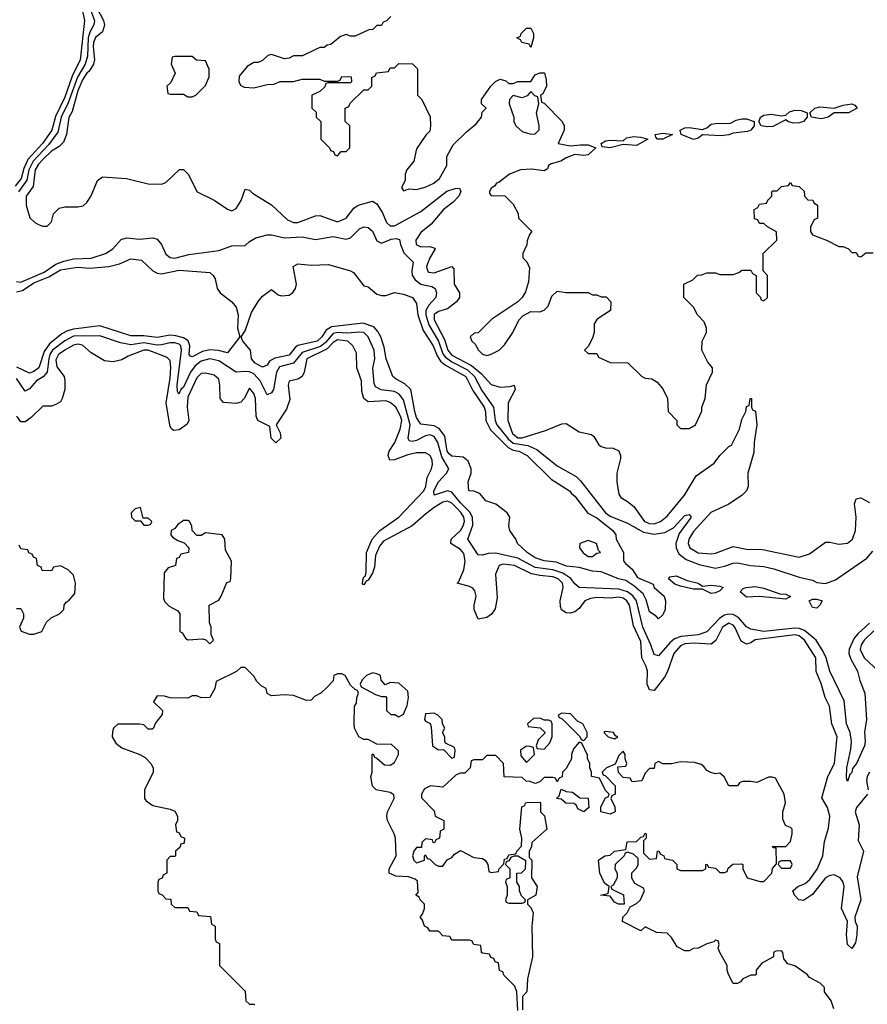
# Model space of a CAD drawing. Header units: inches. Extents: x 2668334 to 2765628, y 828034 to 955234.
# Tile 23 of 218: x 2701065 to 2704920, y 862554 to 867033. Entities that reach past the tile are written whole.
import ezdxf

# ---------------------------------------------------------------- set-up
doc = ezdxf.new("R2010")
doc.units = ezdxf.units.IN
doc.header["$MEASUREMENT"] = 0
doc.layers.add('C7806', color=7, linetype='Continuous')

msp = doc.modelspace()

# ---------------------------------------------------------------- linework, layer by layer
at = {"layer": 'C7806', "color": 4}
for points, elevation in [([(2701350, 867074), (2701360.3, 867030), (2701340.7, 866850), (2701304, 866776), (2701270, 866680.5), (2701227.3, 866592.7), (2701211.8, 866530), (2701169.1, 866470), (2701102.4, 866397.6), (2701084.4, 866355.6), (2701072.2, 866310), (2701044.3, 866275.7)], 4), ([(2701382.7, 867090), (2701404.9, 867030), (2701402.7, 867010), (2701383.9, 866976.1), (2701376.1, 866950), (2701373.1, 866866.9), (2701363.2, 866830), (2701328, 866772), (2701285.1, 866654.9), (2701253, 866590), (2701239, 866521), (2701196.5, 866463.5), (2701125.7, 866390), (2701106.3, 866350), (2701096.8, 866303.2), (2701059.4, 866250)], 8), ([(2701414, 867090), (2701445.4, 867030), (2701451.3, 867008.7), (2701442.2, 866977.8), (2701410, 866951.3), (2701401.1, 866930), (2701398.4, 866910), (2701404.7, 866850), (2701400.3, 866830), (2701381.6, 866798.4), (2701370, 866789.6), (2701350, 866759.6), (2701330, 866709.3), (2701304.2, 866615.8), (2701288.7, 866588.7), (2701277.6, 866510), (2701264.4, 866475.6), (2701244, 866456), (2701210, 866434.7), (2701170, 866396.9), (2701150, 866375.8), (2701135.3, 866350), (2701126.4, 866273.6), (2701094, 866230), (2701094.8, 866190), (2701111.6, 866131.6), (2701134, 866110), (2701150, 866102), (2701170, 866094), (2701190, 866094), (2701210, 866114), (2701218, 866150), (2701244, 866176), (2701270, 866181), (2701330, 866181), (2701353.6, 866186.4), (2701370, 866202), (2701390, 866232), (2701419, 866301), (2701441.2, 866318.8), (2701550.7, 866310.7), (2701650, 866286), (2701710, 866284.7), (2701730, 866292), (2701791.6, 866351.6), (2701810, 866352), (2701830.9, 866330.9), (2701872, 866250), (2701950, 866211.3), (2702010, 866170.8), (2702030, 866162.8), (2702050, 866174.8), (2702072.3, 866210), (2702090, 866262), (2702110, 866258), (2702124.5, 866244.5), (2702210, 866191.3), (2702282.9, 866122.9), (2702310, 866110.5), (2702330, 866110.4), (2702410, 866140.5), (2702430, 866142), (2702510, 866114), (2702550, 866130.7), (2702584.7, 866175.3), (2702604, 866190), (2702670, 866207.3), (2702690, 866196), (2702714.4, 866154.4), (2702733.4, 866110), (2702750, 866095.5), (2702770, 866095.8), (2702890, 866160.3), (2703007.6, 866252.4), (2703045.2, 866265.2), (2703066, 866266), (2703070.7, 866250.7), (2703061.7, 866230), (2703037, 866203), (2702991.8, 866170), (2702937, 866103), (2702890, 866065.1), (2702866.3, 866030), (2702868.4, 866010), (2702890, 865999.5), (2702930, 866001.6), (2702953, 865993), (2702954, 865990), (2702930, 865949.2), (2702915.8, 865910), (2702919.1, 865890), (2702924.8, 865884.8), (2702950, 865882), (2703030, 865911), (2703039.8, 865899.8), (2703040.7, 865830), (2703064.7, 865790), (2703064.7, 865770), (2703051, 865750), (2703010, 865718), (2702970, 865705.1), (2702950, 865692.3), (2702950, 865668), (2702997.6, 865577.6), (2703012.3, 865530), (2703030, 865506.7), (2703119.6, 865459.6), (2703163.6, 865423.6), (2703210, 865374), (2703250, 865362), (2703296, 865364), (2703314, 865370), (2703318.8, 865350), (2703287.3, 865290), (2703285.5, 865210), (2703306.7, 865150), (2703330, 865130.4), (2703350, 865130.4), (2703456.2, 865163.8), (2703530, 865194), (2703550, 865196), (2703610, 865158), (2703665.4, 865145.4), (2703676.9, 865136.9), (2703699.6, 865099.6), (2703710, 865092), (2703730, 865084.7), (2703763.6, 865083.6), (2703790, 865072), (2703798, 865050), (2703796.9, 865036.9), (2703781, 864970), (2703781, 864930), (2703790, 864874), (2703799.6, 864859.6), (2703830, 864842), (2703858, 864818), (2703907.3, 864750), (2703930, 864741.6), (2703950, 864740.4), (2703979, 864750), (2704010, 864774), (2704089.3, 864870.7), (2704142, 864958), (2704223.7, 865016.3), (2704250, 865051), (2704290, 865091.3), (2704302, 865098), (2704338, 865170), (2704350, 865214), (2704368, 865250), (2704370, 865274), (2704382, 865278), (2704388, 865310), (2704394, 865310), (2704394, 865270), (2704398, 865258), (2704411.6, 865251.6), (2704418, 865190), (2704404.7, 865110), (2704403.6, 865063.6), (2704376, 864970), (2704378, 864910), (2704371.3, 864890), (2704351.3, 864870), (2704290.4, 864829.6), (2704208.3, 864791.7), (2704130, 864704.5), (2704108.8, 864670), (2704105.3, 864650), (2704113, 864630), (2704150, 864607.9), (2704210, 864603.7), (2704230, 864606.7), (2704310, 864636.3), (2704370, 864624.9), (2704442.8, 864622.8), (2704610, 864588), (2704657.2, 864602.8), (2704730, 864656), (2704750, 864656), (2704790, 864646.8), (2704830, 864651), (2704852.7, 864670), (2704866.6, 864710), (2704869.3, 864769.3), (2704862, 864830), (2704870, 864854), (2704890, 864858), (2704930, 864837.3)], 12), ([(2702752.7, 867047.3), (2702732.7, 867027.3), (2702718, 867022), (2702710, 867006), (2702690, 867006), (2702671.6, 866988.4), (2702652.7, 866987.3), (2702590, 866958), (2702570, 866958), (2702550, 866966), (2702523.6, 866956.4), (2702479.6, 866920.4), (2702463.6, 866916.4), (2702450, 866906), (2702430, 866906), (2702410, 866898), (2702351.6, 866868.4), (2702310, 866868), (2702290, 866858), (2702270, 866855.3), (2702210, 866874), (2702194, 866870), (2702170, 866848), (2702150, 866838), (2702130, 866838), (2702099.6, 866820.4), (2702063.6, 866776.4), (2702062, 866750), (2702070, 866734), (2702086.4, 866726.4), (2702130, 866722.8), (2702190, 866738), (2702220.4, 866739.6), (2702250, 866752), (2702310, 866752), (2702350, 866762), (2702430, 866762), (2702450, 866754), (2702510, 866754), (2702522, 866758), (2702530, 866774), (2702572.7, 866772.7), (2702574, 866750), (2702570, 866746), (2702470, 866746), (2702458, 866742), (2702452.7, 866727.3), (2702430, 866706), (2702394, 866690), (2702394, 866630), (2702412.7, 866612.7), (2702414, 866590), (2702434, 866570), (2702434, 866490), (2702474, 866450), (2702478, 866438), (2702492.7, 866432.7), (2702498, 866418), (2702510, 866414), (2702527.3, 866432.7), (2702550, 866434), (2702566, 866450), (2702566, 866550), (2702546, 866570), (2702546, 866630), (2702562, 866638), (2702567.3, 866652.7), (2702630, 866714), (2702650, 866714), (2702666, 866730), (2702666, 866770), (2702682, 866778), (2702688.4, 866791.6), (2702742, 866798), (2702750, 866814), (2702770, 866814), (2702790, 866834), (2702851.6, 866831.6), (2702874, 866810), (2702874, 866690), (2702894, 866670), (2702931.6, 866591.6), (2702934, 866550), (2702930, 866526), (2702911.6, 866508.4), (2702870, 866446), (2702858, 866390), (2702826, 866350), (2702818, 866330), (2702818, 866302), (2702802, 866270), (2702810, 866254), (2702836.4, 866263.6), (2702870, 866261), (2702909, 866271), (2702948, 866290), (2702974, 866310), (2703008, 866370), (2703008, 866410), (2703036.4, 866463.6), (2703096.4, 866523.6), (2703140.4, 866559.6), (2703166, 866590), (2703168.4, 866611.6), (2703186, 866630), (2703166, 866650), (2703166, 866670), (2703208, 866730), (2703228.9, 866751.1), (2703250, 866762), (2703275.3, 866755.3), (2703290, 866742), (2703310, 866742), (2703330, 866752), (2703390, 866752), (2703410, 866782), (2703430, 866791.3), (2703451.1, 866791.1), (2703459.8, 866759.8), (2703461, 866730), (2703443.6, 866696.4), (2703434, 866690), (2703438, 866658), (2703450, 866654), (2703532, 866570), (2703542, 866550), (2703542, 866530), (2703514, 866470), (2703570, 866458.8), (2703615.6, 866464.4), (2703650, 866463.1), (2703684.7, 866450), (2703650, 866418), (2703630, 866415.1), (2703590, 866419.3), (2703550, 866404.5), (2703526, 866390), (2703482.3, 866377.7), (2703470.8, 866370), (2703465.4, 866354.6), (2703450, 866346), (2703392.4, 866352.4), (2703342, 866350), (2703292, 866330), (2703246, 866294), (2703234, 866290), (2703224.7, 866275.3), (2703210, 866266), (2703202, 866250), (2703202, 866242), (2703210, 866234), (2703271.6, 866231.6), (2703310, 866194), (2703331.6, 866151.6), (2703334, 866130), (2703394, 866070), (2703383.6, 866056.4), (2703372.7, 866027.3), (2703371.6, 866008.4), (2703354, 865970), (2703354, 865950), (2703371.6, 865931.6), (2703383.6, 865903.6), (2703379.8, 865840.2), (2703365.4, 865794.6), (2703350.9, 865769.1), (2703331.1, 865748.9), (2703212, 865670), (2703150, 865608), (2703132.7, 865607.3), (2703114, 865590), (2703122, 865570), (2703136.9, 865556.9), (2703152, 865530), (2703170, 865512), (2703190, 865506), (2703206, 865510), (2703246, 865530), (2703270, 865554), (2703308, 865610), (2703334.6, 865665.4), (2703353.6, 865686.4), (2703390, 865706), (2703430, 865704.7), (2703450, 865712), (2703468, 865730), (2703484.7, 865775.3), (2703510, 865798), (2703550, 865792), (2703650, 865792), (2703670, 865782), (2703690, 865782), (2703710, 865772), (2703731.6, 865771.6), (2703754, 865750), (2703752, 865710), (2703692, 865670), (2703678, 865650), (2703678, 865610), (2703671.6, 865588.4), (2703652.7, 865547.3), (2703634, 865530), (2703650, 865514), (2703690, 865514), (2703698, 865498), (2703750, 865474), (2703831.6, 865471.6), (2703894, 865410), (2703910, 865402), (2703939.6, 865399.6), (2703963.6, 865383.6), (2703990, 865354), (2704012, 865310), (2704014, 865250), (2704054, 865210), (2704054, 865190), (2704070, 865174), (2704110, 865174), (2704138, 865190), (2704167.3, 865252.7), (2704168, 865270), (2704182, 865310), (2704188.4, 865371.6), (2704215.3, 865430), (2704215.3, 865450), (2704194.6, 865474.6), (2704168, 865530), (2704168.9, 865571.1), (2704188, 865610), (2704188.7, 865630), (2704178, 865658), (2704148, 865690), (2704130, 865726), (2704086, 865770), (2704086, 865830), (2704126, 865850), (2704148.4, 865871.6), (2704167.3, 865872.7), (2704190, 865882), (2704230, 865882), (2704250, 865874), (2704310, 865874), (2704336.4, 865883.6), (2704350, 865894), (2704390, 865894), (2704398, 865878), (2704414, 865870), (2704414, 865790), (2704432.7, 865772.7), (2704438, 865758), (2704450, 865754), (2704466, 865770), (2704466, 865870), (2704446, 865890), (2704446, 865970), (2704508, 866030), (2704507.3, 866067.3), (2704466, 866090), (2704450, 866106), (2704430, 866106), (2704422, 866122), (2704407.3, 866127.3), (2704406, 866170), (2704422, 866178), (2704430, 866194), (2704462, 866198), (2704467.3, 866212.7), (2704486, 866230), (2704486, 866250), (2704490, 866254), (2704510, 866254), (2704530, 866274), (2704562, 866278), (2704570, 866292), (2704578, 866278), (2704610, 866274), (2704632.7, 866252.7), (2704634, 866230), (2704650, 866214), (2704672.7, 866212.7), (2704678, 866198), (2704694, 866190), (2704694, 866130), (2704678, 866122), (2704662, 866090), (2704662, 866070), (2704670, 866054), (2704734, 866030), (2704790, 866002), (2704810, 866002), (2704834, 865990), (2704850, 865974), (2704870, 865974), (2704878, 865958), (2704890, 865954), (2704912.7, 865972.7), (2704947.3, 865972.7)], 16), ([(2701050, 865842), (2701070, 865839), (2701175.7, 865884.3), (2701230, 865921.6), (2701265.4, 865934.6), (2701310, 865945.8), (2701390, 865948.9), (2701455.3, 865970), (2701489.2, 865990), (2701526.3, 866033.7), (2701550, 866041), (2701610, 866034), (2701670, 866040.7), (2701690, 866034), (2701710.5, 866010.5), (2701730, 865966), (2701750, 865950.8), (2701770, 865948.5), (2701834.8, 865965.2), (2701970, 865982.8), (2702030, 866004.7), (2702090, 866006), (2702110, 866024.7), (2702138.6, 866041.4), (2702190, 866054), (2702210, 866054), (2702270, 866040.4), (2702350, 866044.9), (2702410, 866033), (2702490, 866046.3), (2702550, 866034.9), (2702570, 866040.5), (2702610, 866082), (2702630, 866090.5), (2702650, 866087.7), (2702670.3, 866070.3), (2702690, 866027.3), (2702710, 866017.1), (2702754, 866034), (2702777, 866037), (2702792.7, 866032.7), (2702796.4, 866010), (2702812.8, 865972.8), (2702854.9, 865930), (2702848.7, 865890), (2702850.3, 865870.3), (2702863.1, 865850), (2702890, 865830.3), (2702939.6, 865819.6), (2702954.9, 865810), (2702960.3, 865790), (2702957, 865770), (2702925.4, 865734.6), (2702912.8, 865710), (2702911.7, 865690), (2702925.5, 865645.5), (2702970.1, 865570.1), (2702990, 865513.7), (2702999.5, 865499.5), (2703030, 865476.1), (2703100.9, 865440.9), (2703132.8, 865410), (2703166.3, 865346.3), (2703219.7, 865270), (2703227.5, 865210), (2703235.5, 865190), (2703286.2, 865126.2), (2703310, 865106.8), (2703375.6, 865095.6), (2703417.1, 865077.1), (2703510, 865003.7), (2703595.2, 864955.2), (2703616, 864936), (2703729.5, 864789.5), (2703750, 864774.7), (2703830, 864743.2), (2703901.4, 864701.4), (2703950, 864692.1), (2703999.8, 864700.2), (2704038, 864722), (2704090, 864777), (2704110, 864782), (2704119.3, 864770), (2704064.6, 864695.4), (2704048.7, 864650), (2704050.3, 864630), (2704062.7, 864602.8), (2704096.9, 864576.9), (2704155.4, 864555.4), (2704230, 864538.7), (2704270, 864546.4), (2704310, 864561.3), (2704330, 864562.4), (2704389.5, 864550.5), (2704450, 864544.9), (2704495.4, 864535.4), (2704610, 864496.4), (2704670, 864483), (2704690, 864473.4), (2704730, 864468.4), (2704774.8, 864485.2), (2704917.2, 864582.8), (2704944.8, 864615.2)], 8), ([(2701050, 865794.4), (2701078.4, 865801.6), (2701130, 865836), (2701197.1, 865862.9), (2701250, 865894.5), (2701330, 865906.5), (2701382.2, 865902.2), (2701469.7, 865910.3), (2701518.3, 865921.7), (2701570, 865944.9), (2701618.4, 865938.4), (2701670.3, 865890.3), (2701690, 865880.3), (2701710, 865877.4), (2701790, 865894), (2701930, 865883), (2701944.9, 865870), (2701953.7, 865853.7), (2701963, 865810), (2701976.3, 865790), (2702030.3, 865750.3), (2702050, 865726), (2702058.4, 865690), (2702055.5, 865630), (2702066.8, 865590), (2702010, 865517.2), (2701968.7, 865528.7), (2701930, 865531.5), (2701896.8, 865523.2), (2701850, 865499.6), (2701841.7, 865501.7), (2701835.1, 865510), (2701839.2, 865550), (2701831.7, 865571.7), (2701810, 865585.8), (2701774.6, 865594.6), (2701750, 865597.2), (2701690, 865587.9), (2701630, 865595.6), (2701570, 865594.7), (2701430, 865639.7), (2701310, 865624.8), (2701282.5, 865617.5), (2701255.9, 865604.1), (2701201.2, 865558.8), (2701176.5, 865523.5), (2701151.6, 865450), (2701130, 865433), (2701110, 865424.7), (2701052.1, 865452.1)], 4), ([(2704930, 864288.4), (2704878.5, 864241.5), (2704860.7, 864219.3), (2704837.3, 864170), (2704836.1, 864150), (2704844.7, 864124.7), (2704876, 864070), (2704886.4, 864026.4), (2704908.5, 863970), (2704916.4, 863850), (2704907.9, 863792.1), (2704910.3, 863750), (2704906.8, 863730), (2704870.6, 863650), (2704853.2, 863626.8), (2704850, 863608), (2704841, 863599), (2704830, 863568), (2704824.7, 863584.7), (2704826.6, 863630), (2704845.4, 863714.6), (2704847.6, 863750), (2704841.6, 863790), (2704825.1, 863830), (2704814.9, 863934.9), (2704749.7, 864070), (2704733, 864130), (2704719.6, 864159.6), (2704686.9, 864210), (2704634.9, 864254.9), (2704610, 864263.7), (2704590, 864265), (2704450, 864249.8), (2704390, 864261), (2704370, 864271.3), (2704334.1, 864314.1), (2704310, 864327), (2704290, 864328.9), (2704270, 864324.8), (2704248.7, 864311.3), (2704190, 864248.4), (2704150, 864235), (2704073, 864227), (2704043.8, 864216.2), (2704022, 864198), (2703970, 864139.5), (2703950, 864146), (2703935.6, 864190), (2703898.5, 864270), (2703870.7, 864390), (2703852.9, 864412.9), (2703830, 864430.7), (2703790, 864442.2), (2703610, 864449.7), (2703590, 864466.6), (2703571.3, 864491.3), (2703534.6, 864514.6), (2703490, 864530.6), (2703410, 864541.4), (2703330, 864583.7), (2703230, 864605.7), (2703195.2, 864604.8), (2703170, 864597.2), (2703150, 864599), (2703103, 864670), (2703126, 864734), (2703124.4, 864770), (2703113, 864793), (2703070, 864835.3), (2703030, 864883.5), (2703010, 864889.8), (2702949.3, 864870), (2702948.5, 864890), (2702969.7, 864930), (2703005.6, 864970), (2703017, 864990), (2702984.4, 865044.4), (2702967.4, 865110), (2702950, 865136.4), (2702930, 865144.7), (2702910, 865140.4), (2702870, 865119.1), (2702850, 865113.6), (2702836.5, 865116.5), (2702831.8, 865130), (2702841.5, 865190), (2702810, 865303.7), (2702791.5, 865330), (2702770, 865342.2), (2702708.7, 865348.7), (2702683.1, 865363.1), (2702677.4, 865377.4), (2702671.8, 865448.2), (2702679.7, 865490), (2702677.4, 865530), (2702649.4, 865590), (2702630, 865609.4), (2702611.8, 865611.8), (2702552.6, 865607.4), (2702510, 865610.6), (2702490, 865605.3), (2702455.6, 865564.4), (2702433, 865547), (2702350, 865519.3), (2702310, 865471), (2702246.1, 865453.9), (2702232.6, 865430), (2702219.5, 865350), (2702210, 865335.1), (2702190, 865326.6), (2702159.1, 865390), (2702130, 865422), (2702110, 865430.9), (2702090, 865433), (2702050, 865429.3), (2701970, 865481.5), (2701930, 865489.7), (2701890, 865479.8), (2701862.3, 865457.7), (2701842.2, 865430), (2701810, 865361.6), (2701798.4, 865350), (2701789.2, 865329.2), (2701782, 865342), (2701781.5, 865370), (2701800.2, 865530), (2701798.2, 865550), (2701790, 865557.4), (2701770, 865563.7), (2701750, 865563.2), (2701710, 865553.2), (2701690, 865553), (2701630, 865562.4), (2701570, 865554.6), (2701522.9, 865562.9), (2701430, 865595.3), (2701310, 865592.9), (2701270, 865572.5), (2701214.2, 865530), (2701202.3, 865510), (2701197.3, 865490), (2701190, 865429.6), (2701171.1, 865408.9), (2701141.1, 865390), (2701110, 865353.6), (2701090, 865342.7), (2701050, 865401.3)], 8), ([(2704921, 863510), (2704870.4, 863450), (2704864.6, 863430), (2704883.1, 863370), (2704878.8, 863298.8), (2704902, 863250), (2704873.2, 863133.2), (2704890.7, 863030), (2704862.8, 862950), (2704864.7, 862930), (2704873.4, 862910), (2704873, 862870), (2704866.4, 862833.6), (2704850, 862808), (2704830, 862826), (2704826, 862870), (2704829.2, 862930), (2704802, 862990), (2704815.1, 863090), (2704809.5, 863110), (2704797.2, 863130), (2704770, 863142.7), (2704750, 863139.3), (2704730.4, 863129.6), (2704670, 863054), (2704630, 863026), (2704608.7, 863030), (2704588.7, 863050), (2704581.2, 863070), (2704604, 863090), (2704636.9, 863103.1), (2704658.7, 863121.3), (2704691.9, 863168.1), (2704718, 863230), (2704724.9, 863295.1), (2704744.2, 863355.8), (2704749.7, 863409.7), (2704739.6, 863450), (2704712.9, 863492.9), (2704740.5, 863590), (2704770.9, 863650), (2704783.6, 863770), (2704758, 863830), (2704747.6, 863910), (2704727.6, 863950), (2704710, 864014), (2704687.6, 864067.6), (2704686.3, 864130), (2704634.5, 864210), (2704610, 864229.8), (2704590, 864234.3), (2704410, 864212.6), (2704390, 864198.4), (2704370, 864191.8), (2704346.1, 864206.1), (2704318, 864270), (2704310, 864278.7), (2704290, 864287.6), (2704262, 864270), (2704231.7, 864208.3), (2704210, 864191.8), (2704130, 864197.2), (2704090, 864194), (2704070, 864185.1), (2704039.5, 864150), (2704012, 864068), (2703998, 864042), (2703950, 863982), (2703930, 863984), (2703919.3, 864010), (2703919.7, 864070), (2703914.7, 864090), (2703894, 864130), (2703890, 864204), (2703855.9, 864275.9), (2703838.9, 864370), (2703827, 864390), (2703810, 864401.3), (2703790, 864406), (2703750, 864401.3), (2703690, 864404.2), (2703660.7, 864399.3), (2703636, 864390), (2703610, 864354), (2703590, 864339), (2703570, 864334), (2703550, 864335.3), (2703528.9, 864348.9), (2703524, 864364), (2703522.7, 864390), (2703536.9, 864450), (2703533, 864470), (2703513.6, 864490), (2703490, 864498.2), (2703430, 864504.2), (2703392.9, 864512.9), (2703316, 864550), (2703264.4, 864555.6), (2703246, 864550), (2703228.9, 864510), (2703236.3, 864403.7), (2703227.1, 864352.9), (2703210.7, 864329.3), (2703190, 864314), (2703150, 864306), (2703132.3, 864350), (2703132, 864370), (2703141.6, 864410), (2703135.6, 864435.6), (2703126.6, 864446.6), (2703110, 864455.1), (2703055.3, 864470), (2703062.7, 864477.3), (2703085.1, 864530), (2703091, 864570), (2703085.4, 864605.4), (2703070, 864622.4), (2703025.2, 864650), (2703027, 864670), (2703069.6, 864710), (2703081.7, 864730), (2703088.3, 864750), (2703084.4, 864770), (2703073.1, 864790), (2703050, 864814.2), (2703030, 864833.5), (2703010, 864843.1), (2702990, 864838.5), (2702950, 864813.3), (2702910, 864784.4), (2702850, 864730.9), (2702719.6, 864660.4), (2702701.5, 864638.5), (2702683.7, 864596.3), (2702678, 864542), (2702670, 864515.3), (2702650, 864484), (2702640.7, 864479.3), (2702630, 864462), (2702624.7, 864464.7), (2702625.2, 864485.2), (2702630, 864498), (2702637.2, 864502.8), (2702640.2, 864519.8), (2702641.6, 864610), (2702667.6, 864670), (2702702.9, 864710), (2702790, 864770.3), (2702903.1, 864890), (2702912, 864910), (2702917.6, 864950), (2702938.4, 864990), (2702942, 865010), (2702940.7, 865030), (2702932, 865050), (2702910, 865062.7), (2702870, 865062.9), (2702830, 865053.7), (2702770, 865031.3), (2702749, 865030), (2702740.5, 865050), (2702744.7, 865070), (2702770.7, 865109.3), (2702795.8, 865170), (2702802.3, 865210), (2702797.6, 865230), (2702775.8, 865270), (2702750, 865291.3), (2702730, 865298.9), (2702650, 865294.5), (2702630, 865309.2), (2702621.4, 865341.4), (2702619.7, 865390), (2702598.7, 865450), (2702596.1, 865516.1), (2702580.7, 865550), (2702558, 865570), (2702510, 865576.8), (2702490, 865564), (2702463.6, 865536.4), (2702370.4, 865490), (2702358.7, 865430), (2702350, 865409.3), (2702330, 865398), (2702290.8, 865389.2), (2702285.5, 865370), (2702294, 865306), (2702278.5, 865261.5), (2702232, 865190), (2702250, 865154), (2702252, 865130), (2702230, 865108), (2702208, 865130), (2702202, 865182), (2702148.7, 865210), (2702141.2, 865230), (2702136.8, 865310), (2702130, 865333.2), (2702110, 865357.2), (2702086.3, 865310), (2702070, 865292.6), (2702050, 865287.6), (2701991.7, 865291.7), (2701976.2, 865310), (2701975.8, 865370), (2701970, 865397.2), (2701950, 865416.2), (2701910, 865425.1), (2701890, 865422.9), (2701870, 865403.7), (2701830, 865316), (2701827.2, 865270), (2701834.9, 865210), (2701827.2, 865192.8), (2701790, 865167), (2701764.4, 865164.4), (2701753.6, 865173.6), (2701748.2, 865188.2), (2701731.7, 865290), (2701750, 865402), (2701753.1, 865450), (2701750, 865482), (2701736.2, 865496.2), (2701650, 865529.7), (2701630, 865529.7), (2701557.6, 865502.4), (2701530, 865485.2), (2701490, 865477.2), (2701450, 865481.2), (2701390, 865517.2), (2701350, 865552.6), (2701330, 865556.4), (2701310, 865552.4), (2701270, 865529.7), (2701241.7, 865510), (2701230, 865486), (2701233.9, 865453.9), (2701267.3, 865410), (2701270.7, 865390), (2701270.7, 865350), (2701258.8, 865310), (2701250, 865295.3), (2701230, 865282), (2701210, 865275.3), (2701170, 865275.3), (2701116.7, 865223.3), (2701090, 865203.7), (2701083.2, 865203.2), (2701070, 865204), (2701052, 865230)], 12), ([(2701050, 864354), (2701070, 864354), (2701082, 864330), (2701082, 864310), (2701064.7, 864270), (2701071.6, 864251.6), (2701110, 864238), (2701130, 864238), (2701166, 864250), (2701187.3, 864292.7), (2701208.4, 864311.6), (2701246, 864330), (2701266, 864350), (2701268, 864370), (2701276.4, 864383.6), (2701290, 864392), (2701316.5, 864423.5), (2701319, 864470), (2701310, 864506), (2701286, 864530), (2701250, 864548), (2701218, 864542), (2701210, 864526), (2701167.3, 864527.3), (2701162, 864542), (2701146, 864550), (2701142, 864582), (2701127.3, 864587.3), (2701122, 864602), (2701107.3, 864607.3), (2701102, 864622), (2701070, 864626), (2701062, 864642)], 16), ([(2704950, 864253), (2704905.7, 864210), (2704892.4, 864190), (2704887.6, 864167.6), (2704906, 864130), (2704971.3, 864070)], 12), ([(2703330, 862526), (2703326, 862610), (2703316.4, 862636.4), (2703267.3, 862687.3), (2703262, 862702), (2703247.3, 862707.3), (2703242, 862742), (2703227.3, 862747.3), (2703222, 862762), (2703207.3, 862767.3), (2703202, 862782), (2703170, 862786), (2703166, 862790), (2703162, 862822), (2703130, 862826), (2703122, 862842), (2703110, 862846), (2703030, 862846), (2703022, 862862), (2702990, 862866), (2702970, 862886), (2702930, 862886), (2702922, 862902), (2702906, 862910), (2702896.4, 862936.4), (2702886, 862950), (2702896.4, 862963.6), (2702906, 862990), (2702906, 863010), (2702886, 863030), (2702882, 863042), (2702866, 863050), (2702878, 863062), (2702874, 863114), (2702863.1, 863123.1), (2702833.6, 863133.6), (2702776.4, 863136.4), (2702746, 863150), (2702746, 863170), (2702777.2, 863230), (2702774, 863310), (2702768.7, 863330), (2702738, 863390), (2702735.3, 863410), (2702738, 863430), (2702768, 863490), (2702767.3, 863507.3), (2702750, 863518), (2702686, 863530), (2702670, 863546), (2702662, 863590), (2702668, 863610), (2702668, 863690), (2702672.7, 863692.7), (2702678, 863678), (2702690, 863674), (2702723.6, 863643.6), (2702750, 863642), (2702770, 863654), (2702788, 863690), (2702787.3, 863707.3), (2702756.4, 863736.4), (2702690, 863738), (2702650, 863758), (2702630, 863758), (2702608, 863770), (2702588, 863810), (2702586, 863830), (2702588, 863910), (2702596.4, 863923.6), (2702598, 863950), (2702606, 863970), (2702602, 863982), (2702590, 863986), (2702570, 864006), (2702546, 864050), (2702530, 864058), (2702510, 864058), (2702494, 864050), (2702490, 864026), (2702463.6, 863996.4), (2702434, 863970), (2702405.4, 863954.6), (2702390, 863938), (2702370, 863935.3), (2702310, 863959), (2702270, 863962), (2702210, 863958), (2702190, 863968), (2702186, 863990), (2702163.1, 864003.1), (2702143.1, 864023.1), (2702130, 864046), (2702090, 864086), (2702070, 864086), (2702051.6, 864068.4), (2701958, 864022), (2701952, 863990), (2701930, 863949), (2701890, 863948), (2701870, 863958), (2701850, 863958), (2701830, 863946), (2701750, 863948.7), (2701723.6, 863956.4), (2701690, 863958), (2701674, 863930), (2701714, 863890), (2701712.7, 863872.7), (2701683.6, 863836.4), (2701670, 863806), (2701650, 863806), (2701630, 863826), (2701610, 863828), (2701511.6, 863828.4), (2701492, 863810), (2701486.4, 863793.6), (2701486, 863770), (2701502, 863742), (2701530, 863721), (2701611, 863691), (2701636, 863676), (2701662, 863650), (2701672, 863630), (2701672, 863610), (2701632, 863530), (2701632, 863490), (2701639.6, 863479.6), (2701670, 863458), (2701750, 863442), (2701770, 863432), (2701782, 863410), (2701782, 863390), (2701774, 863370), (2701778, 863338), (2701790, 863334), (2701798, 863318), (2701814, 863310), (2701812.7, 863287.3), (2701798, 863282), (2701792.7, 863267.3), (2701774, 863250), (2701774, 863230), (2701770, 863226), (2701750, 863226), (2701734, 863210), (2701734, 863150), (2701718, 863142), (2701712.7, 863127.3), (2701698, 863122), (2701694, 863110), (2701694, 863070), (2701698, 863058), (2701712.7, 863052.7), (2701730, 863034), (2701752.7, 863032.7), (2701754, 863010), (2701770, 862994), (2701830, 862994), (2701838, 862978), (2701870, 862974), (2701878, 862958), (2701932.7, 862952.7), (2701938, 862918), (2701954, 862910), (2701954, 862850), (2701958, 862838), (2701974, 862830), (2701974, 862730), (2702090, 862614), (2702094, 862570), (2702110, 862554), (2702130, 862554), (2702134, 862550)], 16), ([(2704767.3, 862532.7), (2704755.3, 862570), (2704726, 862610), (2704726, 862630), (2704706, 862650), (2704656.4, 862676.4), (2704646, 862690), (2704590, 862728.7), (2704558, 862738), (2704540.4, 862760.4), (2704535.3, 862790), (2704530, 862798), (2704503.6, 862796.4), (2704494, 862790), (2704494, 862770), (2704439.6, 862740.4), (2704414, 862710), (2704414, 862690), (2704410, 862686), (2704390, 862686), (2704354, 862670), (2704343.6, 862656.4), (2704330, 862648), (2704310, 862648), (2704288.9, 862688.9), (2704282, 862710), (2704282, 862730), (2704248.7, 862790), (2704242, 862810), (2704246, 862826), (2704242, 862842), (2704230, 862846), (2704222, 862838), (2704190, 862828.7), (2704150, 862808.7), (2704130, 862808), (2704110, 862798), (2704090, 862798), (2704055.3, 862815.3), (2704030, 862858), (2704010, 862878), (2703961.2, 862881.2), (2703910, 862906), (2703890, 862888), (2703806, 862930), (2703808, 862950), (2703828, 862970), (2703842, 862998), (2703870, 863012), (2703888, 863030), (2703906, 863070), (2703902, 863082), (2703863.1, 863103.1), (2703848.4, 863128.4), (2703848.4, 863151.6), (2703870, 863174), (2703878, 863190), (2703878, 863218), (2703856.4, 863236.4), (2703830, 863246), (2703818, 863242), (2703814, 863230), (2703774, 863190), (2703772, 863170), (2703782, 863150), (2703782, 863130), (2703763.6, 863096.4), (2703754, 863090), (2703758, 863078), (2703811.3, 863051.3), (2703814, 863010), (2703788.9, 863008.9), (2703770, 863018), (2703750, 863046), (2703706, 863050), (2703742, 863058), (2703746, 863090), (2703724.7, 863104.7), (2703704, 863150), (2703698, 863210), (2703726, 863230), (2703750, 863232), (2703770, 863251.3), (2703822, 863258), (2703827.3, 863292.7), (2703870, 863294), (2703890, 863314), (2703902, 863318), (2703910, 863332), (2703914, 863330), (2703914, 863310), (2703902, 863298), (2703902, 863242), (2703930, 863214), (2703962, 863218), (2703966, 863250), (2703971.6, 863251.6), (2703978, 863238), (2703994, 863230), (2703998, 863218), (2704034, 863210), (2704054, 863190), (2704054, 863170), (2704070, 863162), (2704170, 863162), (2704186, 863170), (2704186, 863190), (2704190, 863192), (2704198, 863178), (2704230, 863174), (2704250, 863154), (2704270, 863154), (2704282, 863158), (2704287.3, 863172.7), (2704308.4, 863191.6), (2704347.3, 863192.7), (2704354, 863190), (2704354, 863170), (2704374, 863130), (2704432.7, 863112.7), (2704450, 863112), (2704486, 863150), (2704488.4, 863171.6), (2704507.3, 863192.7), (2704506, 863266), (2704494, 863266), (2704488, 863272), (2704550, 863272), (2704570, 863294), (2704578, 863330), (2704578, 863350), (2704570, 863358), (2704547.3, 863367.3), (2704536.4, 863396.4), (2704535.3, 863430), (2704548, 863470), (2704542, 863510), (2704502, 863582), (2704487.3, 863587.3), (2704470, 863588), (2704416.9, 863563.1), (2704390, 863568), (2704352.7, 863567.3), (2704338, 863562), (2704330, 863548), (2704290, 863548), (2704268.4, 863588.4), (2704250, 863606), (2704230, 863602), (2704208.4, 863608.4), (2704190, 863618), (2704176.5, 863636.5), (2704164.7, 863644.7), (2704133.6, 863653.6), (2704070, 863657.2), (2704030, 863648), (2703990, 863648), (2703970, 863658), (2703954, 863650), (2703950, 863626), (2703930, 863626), (2703910, 863606), (2703894, 863570), (2703850, 863566), (2703842, 863582), (2703810, 863586), (2703788.4, 863608.4), (2703786, 863634), (2703822, 863638), (2703826, 863650), (2703818, 863670), (2703818, 863690), (2703810, 863706), (2703790, 863686), (2703774, 863646), (2703734, 863630), (2703714, 863610), (2703718, 863598), (2703730, 863594), (2703772.7, 863547.3), (2703774, 863510), (2703758, 863502), (2703754, 863490), (2703771.6, 863451.6), (2703774, 863430), (2703750, 863419), (2703708, 863430), (2703708.4, 863451.6), (2703730, 863494), (2703742, 863498), (2703746, 863510), (2703730, 863526), (2703702, 863582), (2703666, 863590), (2703666, 863610), (2703658, 863630), (2703658, 863650), (2703647.3, 863672.7), (2703647.3, 863687.3), (2703622, 863742), (2703610, 863746), (2703583.6, 863716.4), (2703574, 863690), (2703574, 863670), (2703550, 863626), (2703534, 863610), (2703531.6, 863588.4), (2703518, 863582), (2703510, 863566), (2703502, 863582), (2703490, 863586), (2703450, 863586), (2703430, 863566), (2703410, 863558), (2703387.3, 863567.3), (2703368.4, 863568.4), (2703350, 863586), (2703268.4, 863588.4), (2703266, 863650), (2703230, 863686), (2703190, 863686), (2703170, 863666), (2703130, 863666), (2703118, 863662), (2703114, 863630), (2703090, 863606), (2703070, 863606), (2703050, 863598), (2702990, 863542), (2702932.7, 863547.3), (2702905.4, 863534.6), (2702892, 863510), (2702892.7, 863492.7), (2702950, 863434), (2702954, 863410), (2702994, 863390), (2702994, 863350), (2702978, 863342), (2702974, 863310), (2702958, 863302), (2702951.6, 863288.4), (2702946, 863290), (2702942, 863302), (2702910, 863306), (2702894, 863290), (2702892.7, 863267.3), (2702870, 863268), (2702858, 863250), (2702852, 863230), (2702858, 863210), (2702870, 863198), (2702906, 863210), (2702906, 863230), (2702910, 863234), (2702918, 863218), (2702930, 863214), (2702954, 863190), (2702970, 863182), (2702990, 863182), (2703008.9, 863211.1), (2703030, 863222), (2703043.1, 863236.9), (2703070, 863254), (2703130, 863222), (2703170, 863218), (2703182, 863210), (2703194, 863190), (2703198, 863158), (2703210, 863154), (2703242, 863158), (2703246, 863170), (2703267.3, 863192.7), (2703270, 863214), (2703282, 863218), (2703290, 863234), (2703322, 863238), (2703326, 863250), (2703347.3, 863272.7), (2703348.7, 863310), (2703339, 863350), (2703348.4, 863451.6), (2703362, 863458), (2703366, 863470), (2703372.7, 863472.7), (2703430, 863474), (2703434, 863470), (2703434, 863430), (2703451.3, 863411.3), (2703462, 863350), (2703394, 863290), (2703392, 863270), (2703382, 863250), (2703382, 863222), (2703394, 863210), (2703392, 863130), (2703418, 863090), (2703412, 863050), (2703374, 863030), (2703374, 863010), (2703390, 862994), (2703401, 862970), (2703394.8, 862910), (2703398, 862770), (2703374.8, 862670), (2703371.3, 862610), (2703352, 862590), (2703351.1, 862528.9)], 16), ([(2704930.5, 863610), (2704919.3, 863590), (2704917.1, 863570), (2704924, 863530)], 12)]:
    msp.add_lwpolyline(points, dxfattribs=dict(at, elevation=elevation))
for points, elevation in [([(2703390, 866906), (2703382, 866922), (2703348.7, 866928.7), (2703342, 866942), (2703326, 866950), (2703342, 866958), (2703346, 866970), (2703370, 866994), (2703390, 866994), (2703402, 866970), (2703402, 866950)], 16), ([(2701850, 866866), (2701770, 866866), (2701758, 866862), (2701754, 866830), (2701772, 866790), (2701752.7, 866747.3), (2701734, 866730), (2701738, 866698), (2701750, 866694), (2701810, 866694), (2701830, 866682), (2701850, 866682), (2701866, 866690), (2701910, 866734), (2701927.3, 866772.7), (2701927.3, 866807.3), (2701910, 866846), (2701868.4, 866848.4)], 16), ([(2703390, 866706), (2703372.7, 866687.3), (2703350, 866678), (2703310, 866688), (2703292, 866670), (2703291.3, 866650), (2703312, 866590), (2703312, 866570), (2703322, 866550), (2703350, 866524.7), (2703390, 866512), (2703410, 866514), (2703427.3, 866532.7), (2703428, 866550), (2703415.3, 866610), (2703426, 866650), (2703422, 866682), (2703407.3, 866687.3)], 16), ([(2704710, 866582.4), (2704666, 866590), (2704658, 866610), (2704682, 866630), (2704703.8, 866636.2), (2704769.3, 866630.7), (2704810, 866644.7), (2704849.6, 866650.4), (2704863.6, 866643.6), (2704874, 866630), (2704834, 866610), (2704770, 866609.2), (2704742, 866590), (2704730, 866587.3)], 16), ([(2704583, 866563), (2704558, 866570), (2704550, 866578), (2704490, 866547), (2704465.4, 866545.4), (2704438, 866550), (2704426, 866570), (2704428.9, 866571.1), (2704434, 866590), (2704450, 866598), (2704483.4, 866603.4), (2704530, 866596), (2704550, 866598), (2704565.8, 866614.2), (2704590, 866621.3), (2704619.5, 866619.5), (2704646, 866610), (2704646, 866590), (2704630.4, 866569.6), (2704610, 866563.6)], 16), ([(2704255.6, 866504.4), (2704170.8, 866509.2), (2704150, 866494), (2704130, 866488), (2704074, 866510), (2704069, 866530), (2704090, 866540.4), (2704110, 866542), (2704170, 866534), (2704190, 866541), (2704210, 866557.1), (2704230, 866561.3), (2704298, 866562), (2704323.9, 866576.1), (2704350, 866581.3), (2704370, 866582.4), (2704404.7, 866570), (2704404.7, 866550), (2704391, 866530), (2704375.6, 866524.4), (2704310, 866517.2), (2704290, 866509.3)], 16), ([(2703990, 866489.3), (2703966, 866490), (2703958, 866498), (2703955.3, 866510), (2703990, 866517.1), (2704034, 866510)], 16), ([(2703870, 866460.9), (2703810, 866465.2), (2703750, 866449.5), (2703714.6, 866454.6), (2703709, 866470), (2703730, 866482), (2703750, 866485.5), (2703810, 866482), (2703825.1, 866494.9), (2703858.7, 866501.3), (2703890, 866499.3), (2703922, 866490)], 16), ([(2702390, 865916.3), (2702470, 865918.8), (2702570, 865891), (2702582.8, 865882.8), (2702630, 865822), (2702650, 865818), (2702690, 865784.7), (2702710, 865778), (2702730, 865778), (2702770, 865792), (2702810, 865784.7), (2702851.3, 865770), (2702870, 865742), (2702875.2, 865690), (2702899.9, 865619.9), (2702944.9, 865550), (2702963.2, 865503.2), (2702979.3, 865479.3), (2703001, 865461), (2703093.8, 865410), (2703125.8, 865345.8), (2703177.7, 865270), (2703183.7, 865250), (2703185.3, 865210), (2703206.9, 865166.9), (2703287.3, 865087.3), (2703310, 865075.2), (2703334.8, 865070), (2703372.7, 865050), (2703482.4, 864942.4), (2703566, 864890), (2703575.9, 864875.9), (2703590, 864866), (2703648.2, 864788.2), (2703690, 864767.7), (2703762.8, 864710), (2703776, 864690), (2703778, 864670), (2703811, 864610), (2703811.6, 864571.6), (2703819.6, 864559.6), (2703850, 864534), (2703875.3, 864495.3), (2703945.4, 864465.4), (2703950.8, 864450), (2703996, 864410), (2704002.8, 864390), (2704001, 864350), (2703990, 864326), (2703970, 864308), (2703960.4, 864320.4), (2703930, 864339), (2703914.5, 864394.5), (2703900.5, 864420.5), (2703858.3, 864458.3), (2703822, 864482), (2703788, 864490), (2703710, 864522), (2703670, 864524), (2703610, 864541.2), (2703552.2, 864547.8), (2703505.1, 864565.1), (2703450, 864572), (2703410, 864584.7), (2703372.7, 864610), (2703328.7, 864650), (2703322, 864670), (2703294, 864710), (2703289.3, 864730), (2703294, 864770), (2703282, 864790), (2703230, 864828.7), (2703184.7, 864844.7), (2703158, 864878), (2703130, 864888), (2703108, 864890), (2703105.2, 864930), (2703118, 864970), (2703118.4, 864990), (2703104.4, 865024.4), (2703082.6, 865042.6), (2703030, 865047.2), (2703018.2, 865058.2), (2703009, 865070), (2702999, 865139), (2702973.5, 865173.5), (2702950, 865185.7), (2702890, 865192.3), (2702882.9, 865202.9), (2702870, 865223.7), (2702861.5, 865250), (2702844.2, 865350), (2702817, 865377), (2702777.1, 865397.1), (2702762, 865410), (2702731.2, 865490), (2702723.1, 865543.1), (2702706.9, 865590), (2702694.2, 865614.2), (2702675.3, 865635.3), (2702627.8, 865652.2), (2702483.7, 865636.3), (2702459.3, 865620.7), (2702439.6, 865590), (2702418.4, 865570), (2702330, 865551.3), (2702317.8, 865542.2), (2702290, 865506.2), (2702226.1, 865493.9), (2702201.1, 865478.9), (2702190, 865461.2), (2702170, 865452.3), (2702136, 865470), (2702119.5, 865490), (2702114.5, 865530), (2702079.3, 865570), (2702072.3, 865590), (2702090, 865618), (2702119.7, 865700.3), (2702150, 865750.8), (2702170, 865774.8), (2702210, 865806), (2702241.3, 865781.3), (2702256.4, 865776.4), (2702290, 865779.5), (2702307.6, 865792.4), (2702319.7, 865810), (2702324.4, 865830), (2702309.4, 865910.6), (2702330, 865922.8)], 4), ([(2701614, 864814), (2701590, 864808), (2701572, 864790), (2701574, 864770), (2701590, 864754), (2701614, 864754), (2701630, 864734), (2701650, 864734), (2701662, 864738), (2701666, 864750), (2701650, 864766), (2701626, 864766)], 16), ([(2701830, 864755.3), (2701810, 864755.3), (2701783.5, 864736.5), (2701770, 864718), (2701754, 864710), (2701752, 864690), (2701759.6, 864679.6), (2701783.6, 864663.6), (2701812.7, 864652.7), (2701834, 864630), (2701832, 864610), (2701798, 864602), (2701790, 864586), (2701778, 864582), (2701774, 864550), (2701740.7, 864539.3), (2701722.8, 864517.2), (2701719.6, 864399.6), (2701725.4, 864385.4), (2701745.4, 864365.4), (2701783.6, 864343.6), (2701794, 864330), (2701794, 864250), (2701803.6, 864243.6), (2701819.6, 864219.6), (2701830, 864212), (2701896.9, 864216.9), (2701912, 864212), (2701930, 864194), (2701946, 864210), (2701936.4, 864236.4), (2701935.3, 864270), (2701928, 864290), (2701926, 864370), (2701970, 864392), (2701982, 864410), (2702007.3, 864472.7), (2702022, 864478), (2702026, 864490), (2702028, 864570), (2702000.4, 864620.4), (2701998, 864670), (2701986, 864690), (2701910, 864698), (2701890, 864686), (2701870, 864686), (2701848.7, 864708.7), (2701848, 864730), (2701838, 864750)], 16), ([(2703650, 864664), (2703612, 864650), (2703611, 864630), (2703627.9, 864607.9), (2703650, 864590.8), (2703670, 864590.7), (2703690, 864606), (2703706, 864610), (2703698, 864618), (2703688, 864650)], 4), ([(2704170, 864456), (2704210, 864460.5), (2704250, 864456.3), (2704264.7, 864450), (2704250, 864435.3), (2704230, 864425.2), (2704210, 864422.7), (2704170, 864442), (2704130, 864442.7), (2704070, 864456), (2704045.1, 864465.1), (2704015.3, 864490), (2704021.2, 864498.8), (2704050, 864503), (2704101.3, 864481.3), (2704151.3, 864470)], 4), ([(2704550, 864397.2), (2704430, 864409.6), (2704370, 864406), (2704341.2, 864430), (2704355.1, 864444.9), (2704369.4, 864450.6), (2704410, 864454), (2704450, 864446.8), (2704522, 864422), (2704550, 864419.1), (2704570, 864408.7)], 4), ([(2704690, 864355.3), (2704670, 864359), (2704655.3, 864390), (2704670, 864396.3), (2704690, 864396.3), (2704714, 864390), (2704704.7, 864370)], 4), ([(2702670, 864062), (2702642, 864050), (2702622, 864030), (2702614, 864010), (2702618, 863998), (2702683.6, 863963.6), (2702710, 863954), (2702730, 863954), (2702734, 863950), (2702734, 863890), (2702752.7, 863872.7), (2702771.6, 863871.6), (2702790, 863862), (2702810, 863874), (2702827.3, 863912.7), (2702834, 863950), (2702830, 863978), (2702790, 864015.3), (2702750, 864018), (2702727.3, 864007.3), (2702708.4, 864028.4), (2702706, 864050), (2702690, 864058)], 16), ([(2702950, 863878), (2702910, 863875.3), (2702906, 863850), (2702910, 863842), (2702932, 863832), (2702936.9, 863816.9), (2702942, 863730), (2702970, 863712), (2702992.7, 863712.7), (2703030, 863674), (2703042, 863678), (2703046, 863710), (2703042, 863722), (2703002, 863742), (2702998, 863750), (2702998, 863770), (2702988.7, 863790), (2702998, 863810), (2702988, 863830), (2702986, 863850), (2702966, 863870)], 16), ([(2703530, 863878), (2703514, 863870), (2703518, 863858), (2703532.7, 863852.7), (2703612.7, 863772.7), (2703618, 863758), (2703630, 863754), (2703646, 863770), (2703646, 863790), (2703626, 863830), (2703602, 863842), (2703570, 863875.3)], 16), ([(2703403.6, 863856.4), (2703374, 863830), (2703378, 863818), (2703432, 863812), (2703452.7, 863792.7), (2703452.7, 863787.3), (2703423.6, 863756.4), (2703414, 863730), (2703418, 863718), (2703450, 863714), (2703476.4, 863743.6), (2703486, 863770), (2703486, 863830), (2703482, 863842), (2703470, 863846), (2703450, 863846), (2703434.6, 863854.6)], 16), ([(2703730, 863795.3), (2703722, 863790), (2703742, 863770), (2703770, 863762), (2703786, 863770), (2703774.6, 863774.6), (2703766, 863790)], 16), ([(2703370, 863728), (2703342, 863710), (2703343.6, 863683.6), (2703370, 863654), (2703406, 863690), (2703402, 863722), (2703387.3, 863727.3)], 16), ([(2703630, 863429), (2703603.1, 863443.1), (2703598, 863458), (2703587.3, 863467.3), (2703548.9, 863468.9), (2703527.3, 863487.3), (2703506, 863490), (2703518, 863502), (2703527.3, 863532.7), (2703550, 863522), (2703579.6, 863519.6), (2703612.7, 863492.7), (2703651.1, 863491.1), (2703654, 863450)], 16), ([(2703330, 863228), (2703312.7, 863227.3), (2703298, 863222), (2703290, 863206), (2703278, 863202), (2703274, 863190), (2703294, 863170), (2703294, 863130), (2703278, 863122), (2703274, 863110), (2703282, 863090), (2703282, 863050), (2703274, 863030), (2703278, 863018), (2703290, 863014), (2703350, 863014), (2703362, 863018), (2703366, 863030), (2703348, 863048), (2703338, 863070), (2703338, 863090), (2703326, 863110), (2703326, 863150), (2703347.3, 863152.7), (2703366, 863170), (2703367.3, 863207.3)], 16), ([(2704570, 863206), (2704530, 863206), (2704518, 863202), (2704514, 863190), (2704530, 863174), (2704570, 863174), (2704578, 863190)], 16)]:
    msp.add_lwpolyline(points, close=True, dxfattribs=dict(at, elevation=elevation))

doc.saveas('drawing.dxf')
